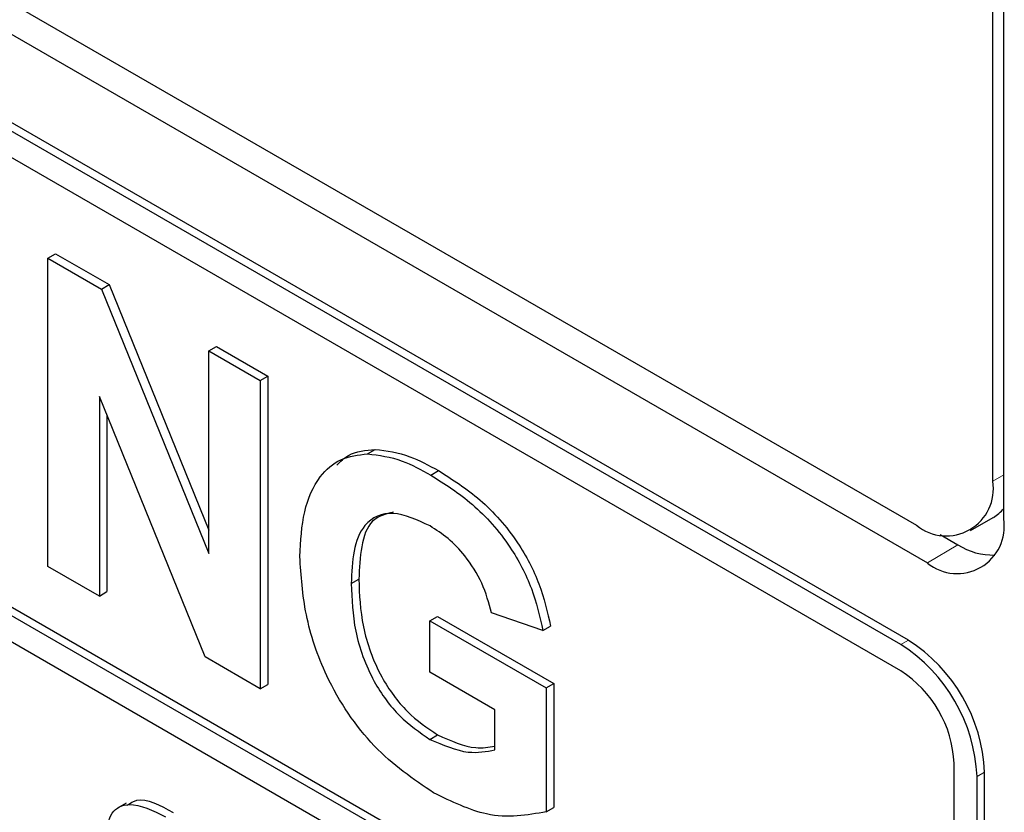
# Paper-space layout 'Blatt2' of a CAD drawing. Header units: millimetres. Extents: x 5 to 418, y 2 to 292.
# Tile 22 of 67: x 133.58 to 135.86, y 136.94 to 138.78. Entities that reach past the tile are written whole.
import ezdxf

# ---------------------------------------------------------------- set-up
doc = ezdxf.new("R2010")
doc.units = ezdxf.units.MM

psp = doc.layouts.new('Blatt2')

# ---------------------------------------------------------------- linework, layer by layer
at = {"color": 7, "linetype": 'Continuous', "lineweight": 25}
for p, q in [((135.8592, 137.6202), (135.8592, 145.8876)), ((135.834, 137.7076), (135.834, 145.873)), ((126.8184, 142.7081), (135.6572, 137.6055)), ((126.7552, 142.6717), (135.6825, 137.5181)), ((135.6383, 137.3395), (126.7994, 142.442)), ((135.6206, 137.3293), (126.7818, 142.4318)), ((135.6206, 137.268), (129.0445, 141.0643)), ((129.0445, 140.0029), (135.7443, 136.1352)), ((129.0622, 140.0131), (135.7443, 136.1556)), ((135.7443, 136.074), (129.0445, 139.9417)), ((133.645, 138.2248), (133.6627, 138.235)), ((133.645, 137.5103), (133.645, 138.2248)), ((133.645, 138.2248), (133.7693, 138.153)), ((133.6627, 138.235), (133.787, 138.1632)), ((133.7693, 138.153), (133.787, 138.1632)), ((133.7693, 138.153), (134.0178, 137.5401)), ((133.787, 138.1632), (134.0178, 137.5939)), ((134.0178, 138.0096), (134.0355, 138.0198)), ((134.0355, 138.0198), (134.1545, 137.9511)), ((134.0178, 138.0096), (134.1368, 137.9409)), ((134.0178, 137.5401), (134.0178, 138.0096)), ((134.1368, 137.9409), (134.1545, 137.9511)), ((134.1545, 137.9511), (134.1545, 137.2366)), ((134.1368, 137.9409), (134.1368, 137.2264)), ((134.0088, 137.3003), (133.764, 137.9039)), ((133.764, 137.9039), (133.764, 137.4416)), ((133.7817, 137.8603), (133.7817, 137.4518)), ((134.3855, 137.7711), (134.4032, 137.7813)), ((134.5318, 137.722), (134.5495, 137.7322)), ((135.7822, 137.5932), (135.8352, 137.6238)), ((135.7124, 137.5839), (135.7532, 137.5603)), ((133.764, 137.4416), (133.645, 137.5103)), ((134.3475, 137.4703), (134.3652, 137.4805)), ((133.764, 137.4416), (133.7817, 137.4518)), ((134.7917, 137.3613), (134.6727, 137.4025)), ((134.5299, 137.3842), (134.5476, 137.3944)), ((134.5299, 137.2651), (134.5299, 137.3842)), ((134.5299, 137.3842), (134.7996, 137.2285)), ((134.5476, 137.3944), (134.8173, 137.2387)), ((134.7917, 137.3613), (134.8094, 137.3715)), ((134.1368, 137.2264), (134.0088, 137.3003)), ((134.6806, 137.1781), (134.5299, 137.2651)), ((134.7996, 137.2285), (134.8173, 137.2387)), ((134.8173, 137.2387), (134.8173, 136.9517)), ((134.1368, 137.2264), (134.1545, 137.2366)), ((134.7996, 137.2285), (134.7996, 136.9415)), ((134.6806, 137.0849), (134.6806, 137.1781)), ((134.5299, 137.1094), (134.5476, 137.1196)), ((135.7443, 136.1352), (135.7443, 137.0537)), ((135.8151, 134.1754), (135.8151, 137.0333)), ((135.7974, 134.1652), (135.7974, 137.0231)), ((133.8261, 136.9615), (133.8062, 136.95)), ((134.7996, 136.9415), (134.8173, 136.9517))]:
    psp.add_line(p, q, dxfattribs=at)
at = {"color": 7, "linetype": 'Continuous', "lineweight": 18}
for p, q in [((135.834, 137.7076), (135.8592, 137.7222)), ((135.7532, 137.5603), (135.6825, 137.5181)), ((135.6206, 137.3293), (135.6383, 137.3395)), ((135.7974, 137.0231), (135.8151, 137.0333))]:
    psp.add_line(p, q, dxfattribs=at)
at = {"color": 7, "linetype": 'Continuous', "lineweight": 25}
for centre, radius, start, end in [((135.7262, 137.6901), 0.1092, 230.7967, 9.214), ((135.7915, 137.699), 0.087, 300.2054, 321.2104), ((135.7515, 137.6027), 0.1092, 230.7967, 9.214), ((135.8344, 137.6873), 0.1508, 237.4056, 271.6678), ((135.4136, 137.0056), 0.3842, 2.6055, 57.3945), ((135.4312, 137.0158), 0.3842, 2.6055, 57.3945), ((135.4757, 137.0415), 0.2689, 2.6055, 57.3945)]:
    psp.add_arc(centre, radius, start, end, dxfattribs=at)
for points, knots in [([(134.2285, 137.5331), (134.2305, 137.569), (134.2345, 137.6406), (134.269, 137.7173), (134.3208, 137.763), (134.364, 137.7684), (134.3855, 137.7711)], [0, 0, 0, 0, 0.2801464, 0.5599799, 0.7799444, 1, 1, 1, 1]), ([(134.3141, 137.745), (134.3227, 137.7534), (134.3463, 137.7766), (134.3811, 137.7795), (134.4032, 137.7813)], [0, 0, 0, 0, 0.363273, 1, 1, 1, 1]), ([(134.3855, 137.7711), (134.4119, 137.7678), (134.4591, 137.7618), (134.5095, 137.7342), (134.5318, 137.722)], [0, 0, 0, 0, 0.5592384, 1, 1, 1, 1]), ([(134.4032, 137.7813), (134.4296, 137.778), (134.4767, 137.772), (134.5272, 137.7444), (134.5495, 137.7322)], [0, 0, 0, 0, 0.5592384, 1, 1, 1, 1]), ([(134.5318, 137.722), (134.5644, 137.7015), (134.6293, 137.6604), (134.7137, 137.5662), (134.7698, 137.4591), (134.7844, 137.3939), (134.7917, 137.3613)], [0, 0, 0, 0, 0.280674, 0.55986, 0.779759, 1, 1, 1, 1]), ([(134.5495, 137.7322), (134.582, 137.7117), (134.647, 137.6707), (134.7313, 137.5764), (134.7874, 137.4693), (134.8021, 137.4041), (134.8094, 137.3715)], [0, 0, 0, 0, 0.280674, 0.55986, 0.779759, 1, 1, 1, 1]), ([(134.5302, 137.6039), (134.5006, 137.6177), (134.4417, 137.6453), (134.3771, 137.6157), (134.3506, 137.5482), (134.3485, 137.4963), (134.3475, 137.4703)], [0, 0, 0, 0, 0.279802, 0.558331, 0.778826, 1, 1, 1, 1]), ([(134.4453, 137.6359), (134.4275, 137.6316), (134.3906, 137.6226), (134.3686, 137.5575), (134.3663, 137.5062), (134.3652, 137.4805)], [0, 0, 0, 0, 0.31737, 0.658159, 1, 1, 1, 1]), ([(134.6727, 137.4025), (134.6664, 137.4255), (134.6537, 137.4715), (134.6151, 137.5325), (134.5722, 137.5771), (134.5442, 137.5949), (134.5302, 137.6039)], [0, 0, 0, 0, 0.279821, 0.559279, 0.779466, 1, 1, 1, 1]), ([(134.5385, 136.9853), (134.4913, 137.0174), (134.3972, 137.0814), (134.2888, 137.2421), (134.2372, 137.4006), (134.2314, 137.4889), (134.2285, 137.5331)], [0, 0, 0, 0, 0.280091, 0.558748, 0.779191, 1, 1, 1, 1]), ([(134.3475, 137.4703), (134.3489, 137.4344), (134.3517, 137.3627), (134.3913, 137.2495), (134.4582, 137.1582), (134.506, 137.1256), (134.5299, 137.1094)], [0, 0, 0, 0, 0.281036, 0.560006, 0.779769, 1, 1, 1, 1]), ([(134.3652, 137.4805), (134.3666, 137.4446), (134.3694, 137.3729), (134.409, 137.2597), (134.4759, 137.1684), (134.5237, 137.1358), (134.5476, 137.1196)], [0, 0, 0, 0, 0.281036, 0.560006, 0.779769, 1, 1, 1, 1]), ([(134.5299, 137.1094), (134.5604, 137.0962), (134.6149, 137.0727), (134.6605, 137.0812), (134.6806, 137.0849)], [0, 0, 0, 0, 0.5590978, 1, 1, 1, 1]), ([(134.5476, 137.1196), (134.5782, 137.106), (134.6261, 137.0846), (134.6662, 137.0913), (134.6806, 137.0937)], [0, 0, 0, 0, 0.639357, 1, 1, 1, 1]), ([(133.8286, 136.9568), (133.8358, 136.9615), (133.863, 136.9794), (133.9046, 136.9568), (133.9352, 136.9402)], [0, 0, 0, 0, 0.265194, 1, 1, 1, 1]), ([(134.7996, 136.9415), (134.755, 136.9335), (134.675, 136.9193), (134.5803, 136.9651), (134.5385, 136.9853)], [0, 0, 0, 0, 0.558963, 1, 1, 1, 1]), ([(133.7789, 136.886), (133.7819, 136.9055), (133.7879, 136.9445), (133.8406, 136.9678), (133.8883, 136.9444), (133.9175, 136.93)], [0, 0, 0, 0, 0.279748, 0.559362, 1, 1, 1, 1])]:
    psp.add_open_spline(points, degree=3, knots=knots, dxfattribs=at)

doc.saveas('drawing.dxf')
